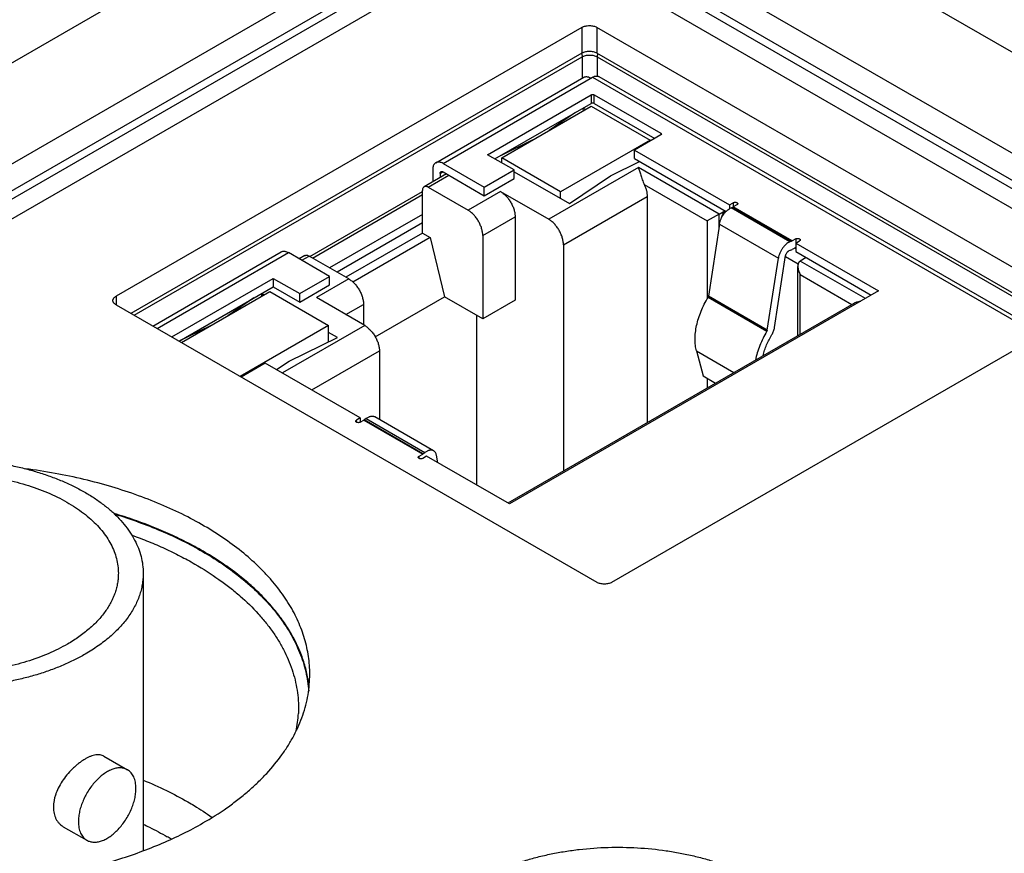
# Model space of a CAD drawing. Header units: inches. Extents: x 0 to 34, y 0 to 22.
# Tile 6 of 67: x 3.651 to 4.582, y 12.575 to 13.364. Entities that reach past the tile are written whole.
import ezdxf

# ---------------------------------------------------------------- set-up
doc = ezdxf.new("R2010")
doc.units = ezdxf.units.IN
doc.header["$LTSCALE"] = 1.87
doc.header["$MEASUREMENT"] = 0
doc.layers.get('0').update_dxf_attribs({"linetype": 'CONTINUOUS'})

msp = doc.modelspace()

# ---------------------------------------------------------------- linework, layer by layer
at = {"color": 7, "linetype": 'CONTINUOUS'}
for p, q in [((2.86854, 12.87541), (4.05463, 13.56024)), ((4.19603, 13.56024), (5.71458, 12.68345)), ((2.90837, 12.80281), (4.09638, 13.48875)), ((4.15428, 13.48875), (5.67186, 12.61253)), ((4.09403, 13.46178), (2.9545, 12.80383)), ((4.09751, 13.4559), (2.95798, 12.79795)), ((5.62823, 12.60421), (4.15315, 13.45589)), ((5.6317, 12.6101), (4.15663, 13.46178)), ((2.97419, 12.78868), (4.10415, 13.4411)), ((4.14658, 13.4411), (5.61212, 12.59491)), ((4.18285, 13.35646), (3.74232, 13.10211)), ((4.18285, 13.35646), (4.18285, 13.33197)), ((4.19699, 13.35646), (4.19699, 13.33197)), ((4.65166, 13.09394), (4.19699, 13.35646)), ((4.18285, 13.33197), (3.75646, 13.08578)), ((3.7594, 13.08409), (4.18304, 13.32869)), ((4.18275, 13.33144), (4.18304, 13.32869)), ((4.18304, 13.32869), (4.18304, 13.30833)), ((4.63752, 13.07761), (4.19699, 13.33197)), ((4.19751, 13.33144), (4.19723, 13.32869)), ((4.19723, 13.32869), (4.19723, 13.31035)), ((4.19723, 13.32869), (4.6348, 13.07604)), ((4.04462, 13.22841), (4.18451, 13.30918)), ((4.05151, 13.22772), (4.19279, 13.3093)), ((4.19279, 13.3093), (4.61579, 13.06507)), ((4.1987, 13.30988), (4.61925, 13.06706)), ((4.09369, 13.236), (4.19168, 13.29258)), ((4.19168, 13.29258), (4.19168, 13.28455)), ((4.19405, 13.29276), (4.19446, 13.29258)), ((4.19446, 13.28455), (4.19446, 13.29258)), ((4.19446, 13.29258), (4.25738, 13.25626)), ((4.10064, 13.23198), (4.19168, 13.28455)), ((4.10705, 13.23311), (4.19168, 13.28197)), ((4.18352, 13.27983), (4.18436, 13.27775)), ((4.18611, 13.27876), (4.18388, 13.28004)), ((4.19168, 13.28197), (4.24736, 13.24983)), ((4.19446, 13.28455), (4.25181, 13.25143)), ((4.17677, 13.27594), (4.15191, 13.25901)), ((4.13568, 13.24964), (4.10637, 13.23529)), ((4.24736, 13.24983), (4.16273, 13.20096)), ((4.25738, 13.25465), (4.2326, 13.24034)), ((4.24736, 13.24886), (4.24736, 13.24983)), ((4.25738, 13.25626), (4.25738, 13.25465)), ((4.25769, 13.25488), (4.25738, 13.25465)), ((4.25795, 13.25545), (4.25769, 13.25488)), ((4.2326, 13.23231), (4.2326, 13.24034)), ((4.2326, 13.24034), (4.32238, 13.1885)), ((4.11874, 13.22154), (4.09369, 13.236)), ((4.10705, 13.22829), (4.10705, 13.23311)), ((4.16273, 13.20096), (4.10705, 13.23311)), ((4.2326, 13.23231), (4.31915, 13.18233)), ((4.04177, 13.2221), (4.04177, 13.2103)), ((4.05151, 13.22772), (4.09048, 13.20522)), ((4.09048, 13.20522), (4.11874, 13.22154)), ((4.11874, 13.2135), (4.11874, 13.22154)), ((4.23622, 13.22379), (4.15145, 13.17484)), ((4.20994, 13.21614), (4.23736, 13.22956)), ((4.3125, 13.17975), (4.23622, 13.22379)), ((4.05477, 13.21781), (4.03365, 13.20561)), ((4.03759, 13.20522), (4.05708, 13.21647)), ((4.04873, 13.21808), (4.05151, 13.21969)), ((4.04873, 13.21808), (4.04873, 13.21431)), ((4.05151, 13.21969), (4.09048, 13.19718)), ((4.09048, 13.19718), (4.11874, 13.2135)), ((4.11874, 13.21993), (4.17111, 13.18969)), ((4.17111, 13.18969), (4.20994, 13.21614)), ((4.03202, 13.16183), (4.03202, 13.20201)), ((4.03759, 13.20522), (4.07517, 13.18352)), ((4.09048, 13.19718), (4.09048, 13.20522)), ((4.24179, 13.20771), (4.30136, 13.17332)), ((3.92546, 13.13977), (4.03202, 13.20129)), ((3.9281, 13.13824), (4.03202, 13.19824)), ((4.1058, 13.2012), (4.07517, 13.18352)), ((4.1058, 13.2012), (4.15145, 13.17484)), ((4.16273, 13.19453), (4.16273, 13.20096)), ((4.16537, 13.15073), (4.24457, 13.19646)), ((4.24457, 13.19646), (4.24457, 12.98259)), ((4.31949, 13.18269), (4.32092, 13.18392)), ((4.32238, 13.1885), (4.32596, 13.19057)), ((4.32238, 13.1885), (4.32238, 13.18491)), ((4.32387, 13.18567), (4.32577, 13.18646)), ((4.37955, 13.15352), (4.32387, 13.18567)), ((4.32577, 13.18646), (4.32596, 13.18655)), ((4.32577, 13.18646), (4.38144, 13.15431)), ((4.32596, 13.19057), (4.32596, 13.18655)), ((4.32944, 13.18856), (4.32596, 13.18655)), ((4.38164, 13.1544), (4.32596, 13.18655)), ((4.03202, 13.17951), (3.94433, 13.12887)), ((4.08909, 13.15941), (4.11971, 13.17709)), ((4.11971, 13.17709), (4.11971, 13.09834)), ((4.3125, 13.17975), (4.30136, 13.17332)), ((4.3125, 13.17975), (4.31807, 13.18296)), ((4.3125, 13.16739), (4.3125, 13.17975)), ((4.31296, 13.17037), (4.31395, 13.17415)), ((4.03202, 13.17147), (3.95129, 13.12486)), ((4.30136, 13.17332), (4.30136, 13.09979)), ((4.31296, 13.17037), (4.30249, 13.10218)), ((4.31296, 13.17037), (4.36863, 13.13822)), ((4.03202, 13.16183), (3.95964, 13.12003)), ((4.03933, 13.15761), (3.96637, 13.11548)), ((4.03202, 13.16183), (4.03933, 13.15761)), ((4.03933, 13.15761), (4.0529, 13.10155)), ((4.08909, 13.15941), (4.08909, 13.08066)), ((4.38512, 13.15641), (4.38164, 13.1544)), ((4.38512, 13.15641), (4.38512, 13.15234)), ((4.16537, 13.15073), (4.16537, 12.93686)), ((4.38144, 13.15431), (4.37955, 13.15352)), ((4.38048, 13.14579), (4.38164, 13.14637)), ((4.38164, 13.1544), (4.38144, 13.15431)), ((4.38502, 13.14832), (4.38164, 13.14637)), ((4.38502, 13.14687), (4.38377, 13.1476)), ((4.38502, 13.15234), (4.3886, 13.1544)), ((4.38502, 13.15234), (4.38502, 13.1443)), ((4.38502, 13.15234), (4.46339, 13.10709)), ((3.77703, 13.07391), (3.89847, 13.14402)), ((3.78107, 13.07157), (3.90536, 13.14334)), ((3.94433, 13.12083), (3.90536, 13.14334)), ((3.92091, 13.14051), (3.91558, 13.13744)), ((3.91788, 13.1361), (3.92484, 13.14012)), ((3.96242, 13.11842), (3.92484, 13.14012)), ((4.35817, 13.07003), (4.36863, 13.13822)), ((4.365, 13.07244), (4.37547, 13.14063)), ((4.37531, 13.13962), (4.38737, 13.13266)), ((4.38048, 13.14579), (4.37858, 13.145)), ((4.38502, 13.1443), (4.45643, 13.10307)), ((4.3949, 13.1386), (4.38933, 13.13538)), ((4.38703, 13.06484), (4.38703, 13.13028)), ((4.45086, 13.09986), (4.38933, 13.13538)), ((3.79499, 13.06354), (3.89102, 13.11899)), ((3.89102, 13.11899), (3.89102, 13.11095)), ((3.89102, 13.11899), (3.91607, 13.10452)), ((3.91607, 13.10452), (3.94433, 13.12083)), ((3.96242, 13.11842), (3.9318, 13.10074)), ((3.94433, 13.1128), (3.94433, 13.12083)), ((4.38933, 13.06617), (4.38933, 13.12252)), ((4.38933, 13.12252), (4.43813, 13.09435)), ((3.80193, 13.05951), (3.89102, 13.11095)), ((3.89102, 13.11095), (3.91607, 13.09648)), ((3.91607, 13.09648), (3.94433, 13.1128)), ((3.74232, 13.10211), (3.74232, 13.09394)), ((3.80417, 13.05823), (3.88768, 13.10645)), ((3.87277, 13.10041), (3.84791, 13.08349)), ((3.87952, 13.10431), (3.88035, 13.10222)), ((3.88211, 13.10323), (3.87988, 13.10452)), ((3.88768, 13.10645), (3.94336, 13.0743)), ((3.91607, 13.09648), (3.91607, 13.10452)), ((3.97746, 13.07438), (3.9318, 13.10074)), ((3.98741, 13.06374), (4.0529, 13.10155)), ((4.08909, 13.08066), (4.0529, 13.10155)), ((4.46339, 13.10709), (4.11429, 12.90553)), ((4.30208, 13.10107), (4.30249, 13.10218)), ((4.30208, 13.10107), (4.35776, 13.06893)), ((4.35817, 13.07003), (4.30249, 13.10218)), ((3.74232, 13.09394), (4.19699, 12.83143)), ((3.95964, 13.08467), (3.97634, 13.09432)), ((3.97634, 13.09432), (3.97634, 13.07503)), ((4.11971, 13.09834), (4.08909, 13.08066)), ((4.43984, 13.09534), (4.11269, 12.90645)), ((4.08352, 12.92329), (4.08352, 13.08387)), ((4.21113, 12.83143), (4.65166, 13.08578)), ((3.83168, 13.07412), (3.80237, 13.05977)), ((3.94336, 13.0743), (3.85985, 13.02609)), ((3.97746, 13.07438), (3.89965, 13.02946)), ((3.94336, 13.05893), (3.94336, 13.0743)), ((3.90594, 13.04061), (3.95174, 13.06303)), ((3.95174, 13.06303), (3.94336, 13.06787)), ((4.35817, 13.07003), (4.35776, 13.06893)), ((3.92749, 13.01338), (3.99138, 13.05027)), ((3.99138, 13.05027), (3.99138, 12.98544)), ((4.29114, 13.05033), (4.29746, 13.02673)), ((4.29114, 13.05033), (4.32652, 13.0299)), ((3.8835, 13.03878), (3.86069, 13.0256)), ((3.97328, 12.98694), (3.8835, 13.03878)), ((3.89419, 13.03261), (3.90594, 13.04061)), ((4.29746, 13.02673), (4.30924, 13.01993)), ((4.30136, 13.02448), (4.30136, 13.01538)), ((4.04267, 12.95583), (3.98699, 12.98797)), ((3.97328, 12.98694), (3.96971, 12.98488)), ((3.96971, 12.98287), (3.96971, 12.98488)), ((3.97319, 12.98287), (3.97667, 12.98488)), ((3.97328, 12.98694), (3.97328, 12.98287)), ((3.97667, 12.98488), (3.97686, 12.985)), ((3.97667, 12.98488), (4.03234, 12.95273)), ((3.97875, 12.9864), (3.97686, 12.985)), ((4.03254, 12.95285), (3.97686, 12.985)), ((3.97875, 12.9864), (4.03443, 12.95426)), ((4.02886, 12.95072), (4.03234, 12.95273)), ((4.02886, 12.94871), (4.02886, 12.95072)), ((4.03254, 12.95285), (4.03234, 12.95273)), ((4.03592, 12.95077), (4.03234, 12.94871)), ((4.03254, 12.95285), (4.03443, 12.95426)), ((4.11429, 12.90553), (4.03592, 12.95077)), ((4.04665, 12.94458), (4.04534, 12.95156)), ((3.76801, 12.83996), (3.76801, 12.57739)), ((3.73094, 12.66693), (3.75321, 12.65407)), ((3.69244, 12.60024), (3.71471, 12.58739))]:
    msp.add_line(p, q, dxfattribs=at)
for centre, radius, start, end in [((4.16923, 13.32843), 0.01385, 12.53795, 14.25673), ((4.21082, 13.32848), 0.01364, 166.63073, 167.47049), ((3.80814, 12.71205), 0.10669, 348.38732, 357.52138), ((3.65225, 12.35085), 0.27699, 59.08866, 59.99959)]:
    msp.add_arc(centre, radius, start, end, dxfattribs=at)
for points, knots in [([(2.75301, 13.16839), (2.81091, 13.19181), (2.92489, 13.24003), (3.09174, 13.3173), (3.25261, 13.39869), (3.40719, 13.48405), (3.55519, 13.57322), (3.69632, 13.66604), (3.83032, 13.76232), (3.91577, 13.82952), (3.95718, 13.86366)], [0, 0, 0, 0, 0.134227, 0.265973, 0.395143, 0.521653, 0.645435, 0.766439, 0.884631, 1, 1, 1, 1]), ([(2.76243, 13.16241), (2.81977, 13.18556), (2.93268, 13.23323), (3.09802, 13.30955), (3.25753, 13.3899), (3.41091, 13.47414), (3.55787, 13.5621), (3.69815, 13.65363), (3.83148, 13.74855), (3.91659, 13.81477), (3.95787, 13.84842)], [0, 0, 0, 0, 0.134098, 0.265751, 0.394864, 0.521355, 0.645156, 0.766217, 0.884503, 1, 1, 1, 1]), ([(3.687, 13.64548), (3.65285, 13.6224), (3.58329, 13.57688), (3.47614, 13.51111), (3.36543, 13.44734), (3.25128, 13.38562), (3.1338, 13.32603), (3.0131, 13.26862), (2.8893, 13.21345), (2.80534, 13.17843), (2.76288, 13.1613)], [0, 0, 0, 0, 0.118305, 0.238588, 0.360823, 0.48498, 0.611022, 0.738905, 0.868583, 1, 1, 1, 1]), ([(4.18285, 13.35646), (4.18333, 13.35674), (4.18439, 13.35724), (4.18612, 13.35776), (4.18798, 13.35808), (4.18992, 13.35819), (4.19186, 13.35808), (4.19373, 13.35776), (4.19545, 13.35724), (4.19651, 13.35674), (4.19699, 13.35646)], [0, 0, 0, 0, 0.114158, 0.237326, 0.366977, 0.5, 0.633023, 0.762674, 0.885842, 1, 1, 1, 1]), ([(4.19699, 13.33197), (4.19651, 13.33225), (4.19545, 13.33274), (4.19373, 13.33327), (4.19186, 13.33359), (4.18992, 13.3337), (4.18798, 13.33359), (4.18612, 13.33327), (4.18439, 13.33274), (4.18333, 13.33225), (4.18285, 13.33197)], [0, 0, 0, 0, 0.114158, 0.237326, 0.366977, 0.5, 0.633023, 0.762674, 0.885842, 1, 1, 1, 1]), ([(4.18304, 13.32869), (4.18353, 13.32895), (4.18459, 13.32941), (4.18632, 13.3299), (4.18819, 13.3302), (4.19014, 13.33031), (4.19208, 13.3302), (4.19395, 13.3299), (4.19568, 13.32941), (4.19674, 13.32895), (4.19723, 13.32869)], [0, 0, 0, 0, 0.11325, 0.236278, 0.366329, 0.500029, 0.633725, 0.763763, 0.886772, 1, 1, 1, 1]), ([(4.18451, 13.30918), (4.18474, 13.30931), (4.18522, 13.30953), (4.18599, 13.30975), (4.18682, 13.30984), (4.18769, 13.30981), (4.18859, 13.30966), (4.18987, 13.30929), (4.19079, 13.30884), (4.1914, 13.30849)], [0, 0, 0, 0, 0.108045, 0.218127, 0.3321, 0.451499, 0.577454, 0.710714, 1, 1, 1, 1]), ([(4.19279, 13.3093), (4.19331, 13.3096), (4.19411, 13.30998), (4.1952, 13.31029), (4.19597, 13.31042), (4.19672, 13.31045), (4.19743, 13.31037), (4.19809, 13.31019), (4.1985, 13.31), (4.1987, 13.30988)], [0, 0, 0, 0, 0.289286, 0.422546, 0.548501, 0.6679, 0.781873, 0.891955, 1, 1, 1, 1]), ([(4.19168, 13.29258), (4.19184, 13.29268), (4.19221, 13.29282), (4.19282, 13.29292), (4.19345, 13.29291), (4.19386, 13.29283), (4.19405, 13.29276)], [0, 0, 0, 0, 0.230993, 0.486051, 0.748533, 1, 1, 1, 1]), ([(4.19446, 13.28455), (4.19426, 13.28466), (4.1938, 13.28483), (4.19307, 13.28491), (4.19234, 13.28483), (4.19188, 13.28466), (4.19168, 13.28455)], [0, 0, 0, 0, 0.237238, 0.5, 0.762762, 1, 1, 1, 1]), ([(4.25738, 13.25626), (4.25746, 13.25621), (4.25762, 13.2561), (4.25781, 13.2559), (4.25793, 13.25568), (4.25795, 13.25553), (4.25795, 13.25545)], [0, 0, 0, 0, 0.289696, 0.549079, 0.782211, 1, 1, 1, 1]), ([(4.04462, 13.22841), (4.04439, 13.22828), (4.04396, 13.22797), (4.04339, 13.22741), (4.04289, 13.22674), (4.04248, 13.22597), (4.04216, 13.22511), (4.04185, 13.22382), (4.04177, 13.2228), (4.04177, 13.2221)], [0, 0, 0, 0, 0.108048, 0.218132, 0.332106, 0.451506, 0.57746, 0.710719, 1, 1, 1, 1]), ([(4.05151, 13.22772), (4.0509, 13.22807), (4.04998, 13.22852), (4.0487, 13.22889), (4.0478, 13.22904), (4.04693, 13.22907), (4.0461, 13.22898), (4.04532, 13.22876), (4.04485, 13.22854), (4.04462, 13.22841)], [0, 0, 0, 0, 0.289286, 0.422546, 0.548501, 0.6679, 0.781873, 0.891955, 1, 1, 1, 1]), ([(4.23622, 13.22379), (4.23641, 13.22329), (4.2368, 13.22223), (4.23736, 13.22054), (4.23794, 13.2187), (4.23856, 13.2167), (4.23922, 13.21456), (4.23996, 13.21231), (4.24079, 13.21001), (4.24143, 13.20847), (4.24179, 13.20771)], [0, 0, 0, 0, 0.094434, 0.198799, 0.312726, 0.435849, 0.567623, 0.707102, 0.852425, 1, 1, 1, 1]), ([(4.04873, 13.21808), (4.04873, 13.21828), (4.04876, 13.21866), (4.04891, 13.21918), (4.04917, 13.2196), (4.04941, 13.21981), (4.04954, 13.21988)], [0, 0, 0, 0, 0.289799, 0.549049, 0.782228, 1, 1, 1, 1]), ([(4.04954, 13.21988), (4.04967, 13.21996), (4.04997, 13.22007), (4.05046, 13.22008), (4.05099, 13.21995), (4.05134, 13.21979), (4.05151, 13.21969)], [0, 0, 0, 0, 0.217768, 0.450945, 0.710196, 1, 1, 1, 1]), ([(4.03365, 13.20561), (4.03352, 13.20554), (4.03328, 13.20536), (4.03283, 13.20493), (4.03239, 13.20421), (4.03208, 13.20317), (4.03202, 13.20241), (4.03202, 13.20201)], [0, 0, 0, 0, 0.108163, 0.218364, 0.451371, 0.710411, 1, 1, 1, 1]), ([(4.03759, 13.20522), (4.03724, 13.20542), (4.03656, 13.20575), (4.0355, 13.206), (4.03466, 13.20598), (4.03406, 13.20582), (4.03378, 13.20569), (4.03365, 13.20561)], [0, 0, 0, 0, 0.289594, 0.548636, 0.78164, 0.89184, 1, 1, 1, 1]), ([(4.24179, 13.20771), (4.24223, 13.20678), (4.24302, 13.20489), (4.2439, 13.20202), (4.24444, 13.19921), (4.24457, 13.19736), (4.24457, 13.19646)], [0, 0, 0, 0, 0.266526, 0.524531, 0.770083, 1, 1, 1, 1]), ([(4.1058, 13.2012), (4.10675, 13.20065), (4.10863, 13.19933), (4.11122, 13.19691), (4.11361, 13.19405), (4.1157, 13.19085), (4.11742, 13.18744), (4.11871, 13.18394), (4.11951, 13.18048), (4.11971, 13.17819), (4.11971, 13.17709)], [0, 0, 0, 0, 0.114159, 0.237329, 0.36698, 0.500005, 0.63303, 0.762679, 0.885845, 1, 1, 1, 1]), ([(4.08909, 13.15941), (4.08909, 13.16051), (4.08889, 13.1628), (4.08809, 13.16626), (4.0868, 13.16976), (4.08508, 13.17317), (4.08298, 13.17637), (4.0806, 13.17923), (4.07801, 13.18165), (4.07613, 13.18297), (4.07517, 13.18352)], [0, 0, 0, 0, 0.114155, 0.237321, 0.36697, 0.499995, 0.63302, 0.762671, 0.885841, 1, 1, 1, 1]), ([(4.32092, 13.18392), (4.32139, 13.18428), (4.32234, 13.18493), (4.32336, 13.18546), (4.32387, 13.18567)], [0, 0, 0, 0, 0.518679, 1, 1, 1, 1]), ([(4.32596, 13.19057), (4.32614, 13.19067), (4.32655, 13.19084), (4.32722, 13.19098), (4.32794, 13.191), (4.32863, 13.1909), (4.32924, 13.1907), (4.32967, 13.19043), (4.32992, 13.19018), (4.33006, 13.18999), (4.33014, 13.18978), (4.33016, 13.18963), (4.33016, 13.18956)], [0, 0, 0, 0, 0.128694, 0.27028, 0.417441, 0.561788, 0.695456, 0.812715, 0.864678, 0.912509, 0.957138, 1, 1, 1, 1]), ([(4.33016, 13.18956), (4.33016, 13.18947), (4.33012, 13.18928), (4.32998, 13.189), (4.32974, 13.18876), (4.32955, 13.18862), (4.32944, 13.18856)], [0, 0, 0, 0, 0.217786, 0.450937, 0.710268, 1, 1, 1, 1]), ([(4.16537, 13.15073), (4.16537, 13.15183), (4.16517, 13.15412), (4.16437, 13.15758), (4.16308, 13.16108), (4.16136, 13.16449), (4.15926, 13.16769), (4.15688, 13.17055), (4.15429, 13.17297), (4.1524, 13.17429), (4.15145, 13.17484)], [0, 0, 0, 0, 0.114155, 0.237321, 0.36697, 0.499995, 0.63302, 0.762671, 0.885841, 1, 1, 1, 1]), ([(4.31395, 13.17415), (4.31425, 13.17495), (4.31494, 13.17654), (4.31623, 13.17879), (4.31774, 13.18087), (4.31889, 13.18211), (4.31949, 13.18269)], [0, 0, 0, 0, 0.251209, 0.505621, 0.757171, 1, 1, 1, 1]), ([(4.31492, 13.1764), (4.31504, 13.17698), (4.31539, 13.17815), (4.31616, 13.17983), (4.31716, 13.1814), (4.31797, 13.18234), (4.3184, 13.18277)], [0, 0, 0, 0, 0.242817, 0.496758, 0.752367, 1, 1, 1, 1]), ([(4.38512, 13.15641), (4.3853, 13.15652), (4.38571, 13.15669), (4.38638, 13.15682), (4.38709, 13.15684), (4.38779, 13.15675), (4.3884, 13.15654), (4.38883, 13.15628), (4.38908, 13.15603), (4.38922, 13.15583), (4.3893, 13.15562), (4.38932, 13.15548), (4.38932, 13.15541)], [0, 0, 0, 0, 0.128694, 0.27028, 0.417441, 0.561788, 0.695456, 0.812715, 0.864678, 0.912509, 0.957138, 1, 1, 1, 1]), ([(4.38932, 13.15541), (4.38932, 13.15531), (4.38928, 13.15512), (4.38913, 13.15485), (4.3889, 13.1546), (4.3887, 13.15447), (4.3886, 13.1544)], [0, 0, 0, 0, 0.217786, 0.450937, 0.710268, 1, 1, 1, 1]), ([(4.37955, 13.15352), (4.37891, 13.15325), (4.37762, 13.15256), (4.3758, 13.15119), (4.37407, 13.14948), (4.37249, 13.1475), (4.3711, 13.14531), (4.36997, 13.14299), (4.36912, 13.14062), (4.36876, 13.13901), (4.36863, 13.13822)], [0, 0, 0, 0, 0.106923, 0.223859, 0.349054, 0.479987, 0.613688, 0.746978, 0.876704, 1, 1, 1, 1]), ([(3.89847, 13.14402), (3.89869, 13.14415), (3.89917, 13.14438), (3.89995, 13.14459), (3.90077, 13.14468), (3.90164, 13.14465), (3.90255, 13.1445), (3.90382, 13.14413), (3.90475, 13.14369), (3.90536, 13.14334)], [0, 0, 0, 0, 0.108045, 0.218127, 0.3321, 0.451499, 0.577454, 0.710714, 1, 1, 1, 1]), ([(3.92091, 13.14051), (3.92103, 13.14059), (3.92131, 13.14072), (3.92191, 13.14088), (3.92275, 13.14091), (3.92381, 13.14065), (3.9245, 13.14032), (3.92484, 13.14012)], [0, 0, 0, 0, 0.10816, 0.21836, 0.451364, 0.710406, 1, 1, 1, 1]), ([(4.37547, 13.14063), (4.3755, 13.14086), (4.3756, 13.14132), (4.37593, 13.14223), (4.37641, 13.14309), (4.37702, 13.14385), (4.37751, 13.14434), (4.37803, 13.14473), (4.3784, 13.14493), (4.37858, 13.145)], [0, 0, 0, 0, 0.123332, 0.253131, 0.519819, 0.650806, 0.776045, 0.893044, 1, 1, 1, 1]), ([(4.38933, 13.13538), (4.38914, 13.13527), (4.38876, 13.135), (4.38827, 13.1345), (4.38787, 13.13392), (4.38755, 13.13327), (4.38731, 13.13257), (4.38708, 13.13158), (4.38703, 13.13081), (4.38703, 13.13029)], [0, 0, 0, 0, 0.117035, 0.235376, 0.355903, 0.479226, 0.605482, 0.734591, 1, 1, 1, 1]), ([(4.38703, 13.13029), (4.38703, 13.12962), (4.38715, 13.12828), (4.38763, 13.1263), (4.38836, 13.12436), (4.38899, 13.12312), (4.38933, 13.12252)], [0, 0, 0, 0, 0.24363, 0.492986, 0.745728, 1, 1, 1, 1]), ([(3.96242, 13.11842), (3.96338, 13.11787), (3.96526, 13.11655), (3.96785, 13.11413), (3.97024, 13.11127), (3.97233, 13.10807), (3.97405, 13.10466), (3.97534, 13.10116), (3.97614, 13.0977), (3.97634, 13.09542), (3.97634, 13.09432)], [0, 0, 0, 0, 0.114159, 0.237329, 0.36698, 0.500005, 0.63303, 0.762679, 0.885845, 1, 1, 1, 1]), ([(3.73939, 13.09803), (3.73939, 13.09822), (3.73943, 13.0986), (3.73957, 13.09917), (3.73982, 13.09972), (3.74027, 13.10045), (3.74109, 13.10131), (3.74188, 13.10186), (3.74232, 13.10211)], [0, 0, 0, 0, 0.108097, 0.218234, 0.332262, 0.451715, 0.710595, 1, 1, 1, 1]), ([(4.29114, 13.05033), (4.29067, 13.05209), (4.28998, 13.05581), (4.2897, 13.06169), (4.29011, 13.06796), (4.29122, 13.0745), (4.293, 13.08121), (4.29542, 13.08796), (4.29843, 13.09464), (4.30081, 13.09895), (4.30208, 13.10107)], [0, 0, 0, 0, 0.102581, 0.213081, 0.331211, 0.456224, 0.587036, 0.722303, 0.860499, 1, 1, 1, 1]), ([(3.74232, 13.09394), (3.74188, 13.0942), (3.74109, 13.09475), (3.74027, 13.0956), (3.73982, 13.09634), (3.73957, 13.09689), (3.73943, 13.09746), (3.73939, 13.09784), (3.73939, 13.09803)], [0, 0, 0, 0, 0.289405, 0.548285, 0.667738, 0.781766, 0.891903, 1, 1, 1, 1]), ([(4.43981, 13.09532), (4.44028, 13.09559), (4.4413, 13.09608), (4.44295, 13.09667), (4.44474, 13.09713), (4.44599, 13.09735), (4.44663, 13.09744)], [0, 0, 0, 0, 0.226381, 0.471589, 0.730646, 1, 1, 1, 1]), ([(3.97746, 13.07438), (3.97841, 13.07383), (3.98029, 13.07251), (3.98288, 13.07009), (3.98527, 13.06723), (3.98736, 13.06403), (3.98909, 13.06062), (3.99037, 13.05712), (3.99118, 13.05366), (3.99138, 13.05137), (3.99138, 13.05027)], [0, 0, 0, 0, 0.114159, 0.237329, 0.36698, 0.500005, 0.63303, 0.762679, 0.885845, 1, 1, 1, 1]), ([(4.36253, 13.06583), (4.36315, 13.06687), (4.36395, 13.0685), (4.36468, 13.07076), (4.36492, 13.07188), (4.365, 13.07244)], [0, 0, 0, 0, 0.514286, 0.762644, 1, 1, 1, 1]), ([(4.35776, 13.06893), (4.35646, 13.06676), (4.35404, 13.06235), (4.35097, 13.05552), (4.34853, 13.04863), (4.34733, 13.04396), (4.34685, 13.04165)], [0, 0, 0, 0, 0.256852, 0.511183, 0.759871, 1, 1, 1, 1]), ([(4.35412, 13.04585), (4.35455, 13.04755), (4.35555, 13.05097), (4.35747, 13.05603), (4.35978, 13.06101), (4.36157, 13.06424), (4.36253, 13.06583)], [0, 0, 0, 0, 0.242226, 0.491232, 0.744655, 1, 1, 1, 1]), ([(3.97875, 12.9864), (3.97946, 12.98692), (3.98055, 12.9876), (3.98208, 12.98822), (3.98317, 12.98852), (3.98422, 12.98864), (3.98522, 12.9886), (3.98615, 12.98838), (3.98673, 12.98813), (3.98699, 12.98797)], [0, 0, 0, 0, 0.296345, 0.43178, 0.558571, 0.677291, 0.789133, 0.895914, 1, 1, 1, 1]), ([(3.96898, 12.98387), (3.96898, 12.98396), (3.96902, 12.98416), (3.96917, 12.98443), (3.9694, 12.98468), (3.9696, 12.98481), (3.96971, 12.98488)], [0, 0, 0, 0, 0.217781, 0.450943, 0.710232, 1, 1, 1, 1]), ([(3.96971, 12.98287), (3.9696, 12.98293), (3.9694, 12.98306), (3.96917, 12.98331), (3.96902, 12.98358), (3.96898, 12.98378), (3.96898, 12.98387)], [0, 0, 0, 0, 0.289768, 0.549057, 0.782219, 1, 1, 1, 1]), ([(3.97319, 12.98287), (3.97294, 12.98272), (3.97236, 12.98252), (3.97145, 12.98242), (3.97053, 12.98252), (3.96995, 12.98272), (3.96971, 12.98287)], [0, 0, 0, 0, 0.237225, 0.5, 0.762775, 1, 1, 1, 1]), ([(4.02814, 12.94971), (4.02814, 12.94981), (4.02818, 12.95), (4.02833, 12.95028), (4.02856, 12.95052), (4.02876, 12.95066), (4.02886, 12.95072)], [0, 0, 0, 0, 0.217781, 0.450943, 0.710232, 1, 1, 1, 1]), ([(4.04267, 12.95583), (4.0424, 12.95598), (4.04183, 12.95624), (4.0409, 12.95645), (4.0399, 12.95649), (4.03885, 12.95637), (4.03776, 12.95608), (4.03623, 12.95545), (4.03514, 12.95478), (4.03443, 12.95426)], [0, 0, 0, 0, 0.104086, 0.210867, 0.322709, 0.441429, 0.56822, 0.703655, 1, 1, 1, 1]), ([(4.04534, 12.95156), (4.04526, 12.95203), (4.04502, 12.95293), (4.04444, 12.95414), (4.04366, 12.95513), (4.04301, 12.95563), (4.04267, 12.95583)], [0, 0, 0, 0, 0.277748, 0.53323, 0.771399, 1, 1, 1, 1]), ([(3.44793, 12.91651), (3.45124, 12.91842), (3.45811, 12.9221), (3.46889, 12.92707), (3.48027, 12.93157), (3.49219, 12.93557), (3.50459, 12.93906), (3.5174, 12.94201), (3.53055, 12.94441), (3.54851, 12.94687), (3.57135, 12.94848), (3.59883, 12.94809), (3.62153, 12.94584), (3.63928, 12.94287), (3.65221, 12.9401), (3.66475, 12.93679), (3.67684, 12.93296), (3.68841, 12.92862), (3.6994, 12.92381), (3.70974, 12.91854), (3.71939, 12.91284), (3.72829, 12.90675), (3.73639, 12.9003), (3.74366, 12.89352), (3.75004, 12.88644), (3.75551, 12.8791), (3.76003, 12.87155), (3.76358, 12.86381), (3.76613, 12.85594), (3.76767, 12.84798), (3.76801, 12.84262), (3.76801, 12.83996)], [0, 0, 0, 0, 0.030666, 0.062391, 0.095105, 0.12873, 0.163169, 0.198319, 0.234065, 0.270289, 0.343641, 0.417348, 0.490347, 0.526266, 0.561628, 0.596316, 0.630223, 0.663251, 0.695314, 0.726339, 0.756271, 0.785073, 0.812728, 0.839245, 0.864661, 0.88904, 0.912483, 0.935121, 0.95712, 0.978674, 1, 1, 1, 1]), ([(4.02886, 12.94871), (4.02876, 12.94877), (4.02856, 12.94891), (4.02833, 12.94915), (4.02818, 12.94943), (4.02814, 12.94962), (4.02814, 12.94971)], [0, 0, 0, 0, 0.289768, 0.549057, 0.782219, 1, 1, 1, 1]), ([(4.03234, 12.94871), (4.0321, 12.94857), (4.03152, 12.94836), (4.0306, 12.94826), (4.02968, 12.94836), (4.02911, 12.94857), (4.02886, 12.94871)], [0, 0, 0, 0, 0.237225, 0.5, 0.762775, 1, 1, 1, 1]), ([(3.46455, 12.90692), (3.46745, 12.90859), (3.47345, 12.9118), (3.48288, 12.91615), (3.49284, 12.92008), (3.50326, 12.92359), (3.51411, 12.92664), (3.52916, 12.9301), (3.54863, 12.93319), (3.5725, 12.93488), (3.59653, 12.93454), (3.61639, 12.93257), (3.63192, 12.92997), (3.64322, 12.92755), (3.6542, 12.92465), (3.66477, 12.9213), (3.67489, 12.91751), (3.6845, 12.9133), (3.69355, 12.90869), (3.70198, 12.90371), (3.70977, 12.89838), (3.71686, 12.89274), (3.72321, 12.8868), (3.7288, 12.88061), (3.73358, 12.8742), (3.73753, 12.86759), (3.74064, 12.86082), (3.74287, 12.85394), (3.74421, 12.84697), (3.74451, 12.84229), (3.74451, 12.83996)], [0, 0, 0, 0, 0.030666, 0.062392, 0.095107, 0.128732, 0.163172, 0.198322, 0.270276, 0.34363, 0.417338, 0.490339, 0.526259, 0.561621, 0.59631, 0.630217, 0.663245, 0.695309, 0.726335, 0.756267, 0.785069, 0.812725, 0.839243, 0.864658, 0.889038, 0.912481, 0.93512, 0.957119, 0.978674, 1, 1, 1, 1]), ([(3.92551, 12.74457), (3.92551, 12.74737), (3.92531, 12.75298), (3.92439, 12.76137), (3.92285, 12.76973), (3.92071, 12.77805), (3.91796, 12.78631), (3.91461, 12.79449), (3.91067, 12.80257), (3.90614, 12.81056), (3.90103, 12.81843), (3.89536, 12.82616), (3.88912, 12.83375), (3.88234, 12.84117), (3.87503, 12.84843), (3.86445, 12.85797), (3.84993, 12.86937), (3.83081, 12.88201), (3.80992, 12.89366), (3.78742, 12.90426), (3.76345, 12.91373), (3.7382, 12.92201), (3.71184, 12.92903), (3.68454, 12.93474), (3.66599, 12.93764), (3.6566, 12.93886)], [0, 0, 0, 0, 0.023406, 0.046894, 0.070546, 0.094441, 0.118653, 0.143252, 0.1683, 0.193855, 0.219967, 0.246679, 0.274029, 0.302044, 0.330748, 0.360158, 0.421116, 0.484953, 0.551608, 0.620955, 0.692806, 0.766928, 0.843044, 0.920847, 1, 1, 1, 1]), ([(3.92486, 12.73233), (3.92441, 12.7366), (3.923, 12.74518), (3.9195, 12.75786), (3.91458, 12.77037), (3.90829, 12.78267), (3.90064, 12.7947), (3.89168, 12.80642), (3.88144, 12.81777), (3.86996, 12.82872), (3.8573, 12.83922), (3.8435, 12.84922), (3.82861, 12.85869), (3.81271, 12.86759), (3.79586, 12.87588), (3.77812, 12.88352), (3.75958, 12.8905), (3.74686, 12.89464), (3.74038, 12.89659)], [0, 0, 0, 0, 0.049476, 0.099722, 0.151095, 0.20391, 0.258436, 0.314888, 0.373433, 0.434185, 0.497215, 0.562547, 0.630171, 0.700039, 0.772072, 0.846167, 0.922193, 1, 1, 1, 1]), ([(3.74112, 12.89592), (3.74864, 12.89363), (3.76337, 12.88874), (3.78471, 12.88037), (3.80492, 12.8711), (3.81778, 12.86423), (3.82398, 12.86065)], [0, 0, 0, 0, 0.261357, 0.515565, 0.761959, 1, 1, 1, 1]), ([(3.75724, 12.87605), (3.76258, 12.87413), (3.77308, 12.87012), (3.78836, 12.86352), (3.80296, 12.85643), (3.81235, 12.85132), (3.81691, 12.84869)], [0, 0, 0, 0, 0.259184, 0.512465, 0.759508, 1, 1, 1, 1]), ([(3.82398, 12.86065), (3.83133, 12.8564), (3.84537, 12.84755), (3.86467, 12.83284), (3.88155, 12.81715), (3.89585, 12.80061), (3.90563, 12.78604), (3.91198, 12.77413), (3.91597, 12.76518), (3.91924, 12.75613), (3.92178, 12.747), (3.92358, 12.73781), (3.92428, 12.73164), (3.92451, 12.72856)], [0, 0, 0, 0, 0.147601, 0.287972, 0.42113, 0.547357, 0.667247, 0.725125, 0.781793, 0.837421, 0.892194, 0.946315, 1, 1, 1, 1]), ([(3.81691, 12.84869), (3.82468, 12.8442), (3.83592, 12.83706), (3.84993, 12.82662), (3.86265, 12.81609), (3.87418, 12.80487), (3.88429, 12.793), (3.89098, 12.78401), (3.89689, 12.77484), (3.90198, 12.7655), (3.90624, 12.75603), (3.90967, 12.74644), (3.91226, 12.73675), (3.91399, 12.72701), (3.91486, 12.71722), (3.91487, 12.71069), (3.91473, 12.70743)], [0, 0, 0, 0, 0.149044, 0.220596, 0.290147, 0.423278, 0.487019, 0.548971, 0.609252, 0.668009, 0.725416, 0.781673, 0.837006, 0.891661, 0.945901, 1, 1, 1, 1]), ([(3.7131, 12.76341), (3.70978, 12.7615), (3.70292, 12.75782), (3.69214, 12.75286), (3.68076, 12.74836), (3.66884, 12.74435), (3.65644, 12.74087), (3.64363, 12.73792), (3.63048, 12.73552), (3.61252, 12.73306), (3.58968, 12.73144), (3.5622, 12.73183), (3.5395, 12.73409), (3.52175, 12.73705), (3.50882, 12.73982), (3.49628, 12.74313), (3.48419, 12.74697), (3.47262, 12.7513), (3.46163, 12.75612), (3.45129, 12.76139), (3.44164, 12.76708), (3.43274, 12.77317), (3.42464, 12.77962), (3.41737, 12.7864), (3.41099, 12.79348), (3.40552, 12.80082), (3.401, 12.80837), (3.39745, 12.81611), (3.3949, 12.82398), (3.39336, 12.83195), (3.39301, 12.8373), (3.39301, 12.83996)], [0, 0, 0, 0, 0.030666, 0.062391, 0.095105, 0.12873, 0.163169, 0.198319, 0.234065, 0.270289, 0.343641, 0.417348, 0.490347, 0.526266, 0.561628, 0.596316, 0.630223, 0.663251, 0.695314, 0.726339, 0.756271, 0.785073, 0.812728, 0.839245, 0.864661, 0.88904, 0.912483, 0.935121, 0.95712, 0.978674, 1, 1, 1, 1]), ([(3.69648, 12.773), (3.69358, 12.77133), (3.68758, 12.76812), (3.67815, 12.76377), (3.66819, 12.75984), (3.65777, 12.75634), (3.64692, 12.75329), (3.63187, 12.74982), (3.6124, 12.74673), (3.58853, 12.74504), (3.5645, 12.74538), (3.54464, 12.74736), (3.52911, 12.74995), (3.5178, 12.75237), (3.50683, 12.75527), (3.49626, 12.75862), (3.48614, 12.76241), (3.47653, 12.76663), (3.46748, 12.77123), (3.45905, 12.77621), (3.45126, 12.78154), (3.44417, 12.78718), (3.43782, 12.79312), (3.43223, 12.79931), (3.42745, 12.80572), (3.4235, 12.81233), (3.42039, 12.8191), (3.41816, 12.82598), (3.41682, 12.83295), (3.41651, 12.83764), (3.41651, 12.83996)], [0, 0, 0, 0, 0.030666, 0.062392, 0.095107, 0.128732, 0.163172, 0.198322, 0.270276, 0.34363, 0.417338, 0.490339, 0.526259, 0.561621, 0.59631, 0.630217, 0.663245, 0.695309, 0.726335, 0.756267, 0.785069, 0.812725, 0.839243, 0.864658, 0.889038, 0.912481, 0.93512, 0.957119, 0.978674, 1, 1, 1, 1]), ([(3.74451, 12.83996), (3.74451, 12.83841), (3.74438, 12.8353), (3.74379, 12.83065), (3.7428, 12.82603), (3.74141, 12.82144), (3.73964, 12.8169), (3.73674, 12.81084), (3.73211, 12.80343), (3.72517, 12.79502), (3.71684, 12.78705), (3.70722, 12.7796), (3.70018, 12.77514), (3.69648, 12.773)], [0, 0, 0, 0, 0.053912, 0.108082, 0.162763, 0.218195, 0.274601, 0.332186, 0.451512, 0.577398, 0.710584, 0.851437, 1, 1, 1, 1]), ([(3.76801, 12.83996), (3.76801, 12.83819), (3.76786, 12.83463), (3.76718, 12.82932), (3.76605, 12.82403), (3.76447, 12.81879), (3.76245, 12.81359), (3.75912, 12.80667), (3.75383, 12.7982), (3.74589, 12.78858), (3.73638, 12.77947), (3.72538, 12.77095), (3.71733, 12.76585), (3.7131, 12.76341)], [0, 0, 0, 0, 0.053912, 0.108082, 0.162763, 0.218195, 0.274601, 0.332186, 0.451512, 0.577398, 0.710584, 0.851436, 1, 1, 1, 1]), ([(4.21113, 12.83143), (4.21065, 12.83115), (4.20959, 12.83065), (4.20787, 12.83013), (4.206, 12.82981), (4.20406, 12.8297), (4.20212, 12.82981), (4.20026, 12.83013), (4.19853, 12.83065), (4.19748, 12.83115), (4.19699, 12.83143)], [0, 0, 0, 0, 0.114158, 0.237326, 0.366977, 0.5, 0.633023, 0.762674, 0.885842, 1, 1, 1, 1]), ([(3.23551, 12.74457), (3.23551, 12.74212), (3.23567, 12.73723), (3.23637, 12.72989), (3.23755, 12.72258), (3.23974, 12.71282), (3.24367, 12.70068), (3.2502, 12.68645), (3.25852, 12.67254), (3.26682, 12.66141), (3.27427, 12.65274), (3.28244, 12.64405), (3.2937, 12.63354), (3.30861, 12.62167), (3.32499, 12.61047), (3.34274, 12.59999), (3.36177, 12.5903), (3.38199, 12.58144), (3.40328, 12.57346), (3.42552, 12.56641), (3.4486, 12.56031), (3.47239, 12.55522), (3.49676, 12.55115), (3.52159, 12.54812), (3.54673, 12.54615), (3.57206, 12.54525), (3.59743, 12.54543), (3.62271, 12.54669), (3.64776, 12.54901), (3.67245, 12.55239), (3.69665, 12.55681), (3.72021, 12.56224), (3.74303, 12.56865), (3.76496, 12.57602), (3.7859, 12.58429), (3.80574, 12.59344), (3.81837, 12.6002), (3.82447, 12.60372)], [0, 0, 0, 0, 0.010653, 0.021335, 0.032074, 0.042898, 0.064895, 0.087532, 0.110972, 0.13535, 0.147926, 0.16077, 0.187285, 0.214938, 0.243737, 0.273667, 0.30469, 0.33675, 0.369775, 0.40368, 0.438365, 0.473724, 0.50964, 0.545992, 0.582652, 0.619488, 0.656369, 0.693161, 0.729732, 0.765953, 0.801697, 0.836844, 0.87128, 0.904902, 0.937614, 0.969336, 1, 1, 1, 1]), ([(3.82447, 12.60372), (3.83225, 12.60821), (3.84351, 12.61534), (3.85759, 12.62575), (3.86736, 12.63374), (3.87643, 12.642), (3.88742, 12.65318), (3.89715, 12.66498), (3.90541, 12.67732), (3.91073, 12.68661), (3.91527, 12.69605), (3.91899, 12.70561), (3.9219, 12.71526), (3.92398, 12.72499), (3.92524, 12.73477), (3.92551, 12.74131), (3.92551, 12.74457)], [0, 0, 0, 0, 0.148539, 0.219942, 0.289412, 0.356962, 0.422627, 0.548492, 0.608937, 0.66787, 0.725445, 0.781841, 0.837264, 0.891936, 0.946097, 1, 1, 1, 1]), ([(3.7131, 12.66421), (3.71218, 12.66368), (3.71033, 12.66252), (3.70761, 12.66059), (3.70489, 12.65841), (3.70128, 12.65519), (3.69697, 12.65071), (3.69234, 12.6448), (3.68843, 12.63845), (3.6859, 12.6329), (3.68443, 12.62842), (3.6834, 12.6241), (3.68305, 12.62083), (3.68305, 12.61869)], [0, 0, 0, 0, 0.056161, 0.115219, 0.17675, 0.240303, 0.371501, 0.505015, 0.637287, 0.765272, 0.826939, 0.886724, 1, 1, 1, 1]), ([(3.73094, 12.66693), (3.7304, 12.66724), (3.72924, 12.66776), (3.72734, 12.66821), (3.72527, 12.66832), (3.72305, 12.66811), (3.7207, 12.66758), (3.71824, 12.66675), (3.71567, 12.66562), (3.71396, 12.66471), (3.7131, 12.66421)], [0, 0, 0, 0, 0.098951, 0.201305, 0.30998, 0.427183, 0.55435, 0.692196, 0.840877, 1, 1, 1, 1]), ([(3.75321, 12.65407), (3.75273, 12.65435), (3.75175, 12.65483), (3.75017, 12.65538), (3.74851, 12.65573), (3.74615, 12.65595), (3.743, 12.65572), (3.73912, 12.65469), (3.73514, 12.65293), (3.73115, 12.65049), (3.72722, 12.64741), (3.72343, 12.64376), (3.71987, 12.63963), (3.71661, 12.63509), (3.71372, 12.63024), (3.71126, 12.62519), (3.70929, 12.62005), (3.70784, 12.61491), (3.70695, 12.60991), (3.70673, 12.60661), (3.70673, 12.60501)], [0, 0, 0, 0, 0.021332, 0.042892, 0.064897, 0.087541, 0.135316, 0.187216, 0.243654, 0.304603, 0.369691, 0.438289, 0.509577, 0.582602, 0.656334, 0.729711, 0.801688, 0.87128, 0.937616, 1, 1, 1, 1]), ([(3.76118, 12.63645), (3.76118, 12.63745), (3.7611, 12.63941), (3.76072, 12.64224), (3.76007, 12.64486), (3.75918, 12.64726), (3.75803, 12.64941), (3.75666, 12.65128), (3.75505, 12.65286), (3.75384, 12.65371), (3.75321, 12.65407)], [0, 0, 0, 0, 0.148598, 0.289503, 0.422721, 0.548642, 0.668, 0.781938, 0.891987, 1, 1, 1, 1]), ([(3.76812, 12.64419), (3.77549, 12.64118), (3.78977, 12.63483), (3.80359, 12.62752), (3.81022, 12.62369)], [0, 0, 0, 0, 0.509632, 1, 1, 1, 1]), ([(3.71471, 12.58739), (3.71518, 12.58712), (3.71617, 12.58663), (3.71774, 12.58608), (3.7194, 12.58573), (3.72176, 12.58551), (3.72491, 12.58574), (3.72879, 12.58677), (3.73277, 12.58853), (3.73677, 12.59097), (3.7407, 12.59405), (3.74448, 12.5977), (3.74804, 12.60183), (3.7513, 12.60637), (3.75419, 12.61122), (3.75665, 12.61627), (3.75863, 12.62142), (3.76007, 12.62655), (3.76096, 12.63155), (3.76118, 12.63485), (3.76118, 12.63645)], [0, 0, 0, 0, 0.021332, 0.042892, 0.064897, 0.087541, 0.135316, 0.187216, 0.243654, 0.304603, 0.369691, 0.438289, 0.509577, 0.582602, 0.656334, 0.729711, 0.801688, 0.87128, 0.937616, 1, 1, 1, 1]), ([(3.68305, 12.61869), (3.68305, 12.61768), (3.68315, 12.61569), (3.68362, 12.6128), (3.6844, 12.6101), (3.68548, 12.60759), (3.68684, 12.60533), (3.68847, 12.60333), (3.69033, 12.60161), (3.69172, 12.60066), (3.69244, 12.60024)], [0, 0, 0, 0, 0.139896, 0.274437, 0.403952, 0.528999, 0.650259, 0.768555, 0.884806, 1, 1, 1, 1]), ([(3.81022, 12.62369), (3.81223, 12.62254), (3.82001, 12.61792), (3.82759, 12.61295), (3.83308, 12.60903)], [0, 0, 0, 0, 0.255166, 1, 1, 1, 1]), ([(3.70673, 12.60501), (3.70673, 12.60401), (3.70681, 12.60205), (3.7072, 12.59922), (3.70784, 12.5966), (3.70874, 12.5942), (3.70988, 12.59205), (3.71126, 12.59018), (3.71286, 12.5886), (3.71408, 12.58775), (3.71471, 12.58739)], [0, 0, 0, 0, 0.148598, 0.289503, 0.422721, 0.548642, 0.668, 0.781938, 0.891987, 1, 1, 1, 1]), ([(3.76814, 12.60252), (3.77009, 12.6016), (3.77775, 12.5979), (3.78526, 12.5939), (3.79075, 12.59073)], [0, 0, 0, 0, 0.25455, 1, 1, 1, 1]), ([(4.08433, 12.54907), (4.08764, 12.55098), (4.09451, 12.55465), (4.10529, 12.55962), (4.11667, 12.56412), (4.12859, 12.56812), (4.14099, 12.57161), (4.1538, 12.57456), (4.16695, 12.57696), (4.18491, 12.57942), (4.20775, 12.58104), (4.23522, 12.58065), (4.25792, 12.57839), (4.27568, 12.57542), (4.28861, 12.57265), (4.30115, 12.56934), (4.31324, 12.56551), (4.32481, 12.56118), (4.33579, 12.55636), (4.34614, 12.55109), (4.35579, 12.5454), (4.36469, 12.53931), (4.37279, 12.53286), (4.38005, 12.52607), (4.38644, 12.519), (4.39191, 12.51166), (4.39643, 12.50411), (4.39998, 12.49637), (4.40253, 12.4885), (4.40407, 12.48053), (4.40441, 12.47518), (4.40441, 12.47252)], [0, 0, 0, 0, 0.030666, 0.062391, 0.095105, 0.12873, 0.163169, 0.198319, 0.234065, 0.270289, 0.343641, 0.417348, 0.490347, 0.526266, 0.561628, 0.596316, 0.630223, 0.663251, 0.695314, 0.726339, 0.756271, 0.785073, 0.812728, 0.839245, 0.864661, 0.88904, 0.912483, 0.935121, 0.95712, 0.978674, 1, 1, 1, 1])]:
    msp.add_open_spline(points, degree=3, knots=knots, dxfattribs=at)

doc.saveas('drawing.dxf')
